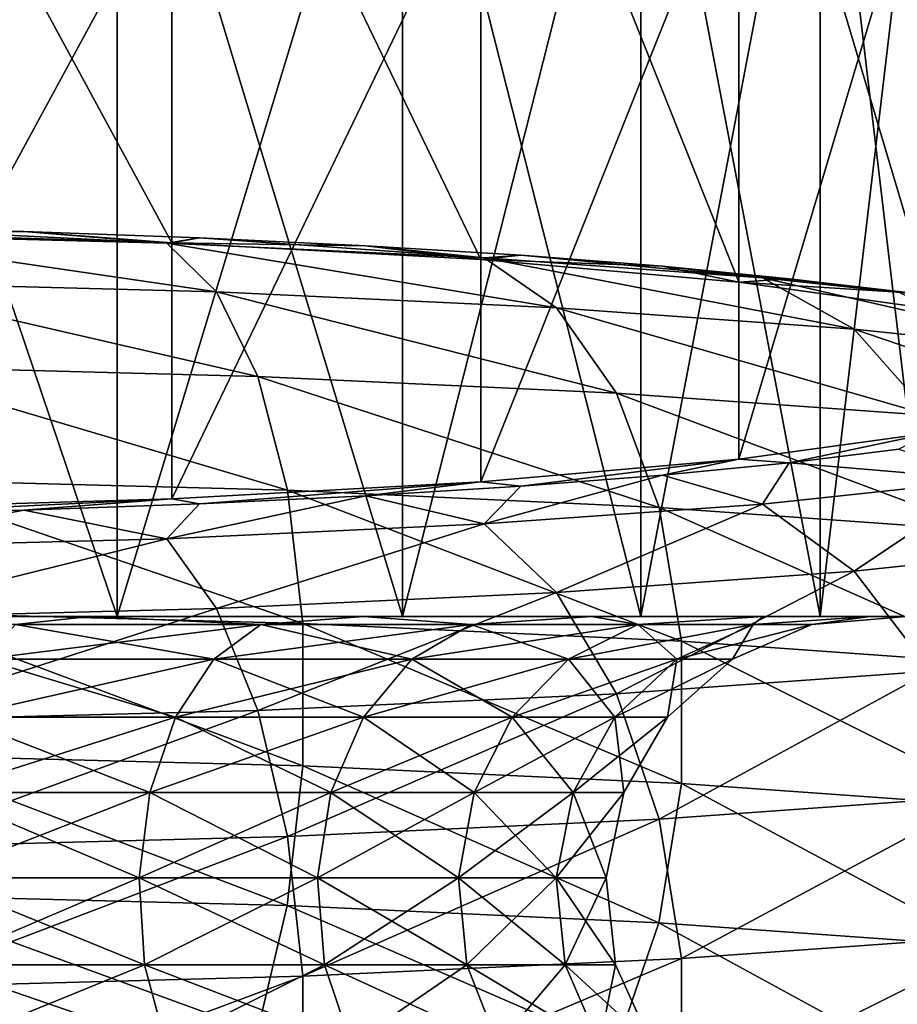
# Model space of a CAD drawing. Header units: millimetres. Extents: x -84 to 84, y -375 to 242.
# Tile 135 of 166: x 4.43 to 11.43, y 183.67 to 191.53. Entities that reach past the tile are written whole.
import ezdxf

# ---------------------------------------------------------------- set-up
doc = ezdxf.new("R2010")
doc.units = ezdxf.units.MM
doc.header["$LTSCALE"] = 81.481481
for name, color, linetype in [('223', 7, 'CONTINUOUS'), ('224', 7, 'CONTINUOUS'), ('225', 7, 'CONTINUOUS'), ('53', 7, 'CONTINUOUS'), ('54', 7, 'CONTINUOUS'), ('55', 7, 'CONTINUOUS')]:
    doc.layers.add(name, color=color, linetype=linetype)

msp = doc.modelspace()

# ---------------------------------------------------------------- linework, layer by layer
at = {"layer": '223', "color": 7, "linetype": 'CONTINUOUS', "true_color": 0xa2afbf}
for points in [[(2.5572, 186.7675, 3.6335), (4.3946, 186.7035, 2.2955), (4.9867, 186.7675, 2.7836), (2.5572, 186.7675, 3.6335)], [(4.9867, 186.7675, -17.9336), (4.3946, 186.7035, -17.4455), (2.5572, 186.7675, -18.7835), (4.9867, 186.7675, -17.9336)], [(4.3946, 186.7035, 2.2955), (6.3508, 186.7035, 1.1661), (4.9867, 186.7675, 2.7836), (4.3946, 186.7035, 2.2955)], [(6.3508, 186.7035, -16.3161), (4.3946, 186.7035, -17.4455), (4.9867, 186.7675, -17.9336), (6.3508, 186.7035, -16.3161)], [(4.9867, 186.7675, 2.7836), (6.3508, 186.7035, 1.1661), (7.1665, 186.7675, 1.4143), (4.9867, 186.7675, 2.7836)], [(7.1665, 186.7675, -16.5643), (6.3508, 186.7035, -16.3161), (4.9867, 186.7675, -17.9336), (7.1665, 186.7675, -16.5643)], [(6.3508, 186.7035, 1.1661), (8.0294, 186.7035, -0.3453), (7.1665, 186.7675, 1.4143), (6.3508, 186.7035, 1.1661)], [(8.0294, 186.7035, -14.8047), (6.3508, 186.7035, -16.3161), (7.1665, 186.7675, -16.5643), (8.0294, 186.7035, -14.8047)], [(7.1665, 186.7675, 1.4143), (8.0294, 186.7035, -0.3453), (8.9872, 186.7675, -0.406), (7.1665, 186.7675, 1.4143)], [(8.9872, 186.7675, -14.744), (8.0294, 186.7035, -14.8047), (7.1665, 186.7675, -16.5643), (8.9872, 186.7675, -14.744)], [(8.0294, 186.7035, -0.3453), (9.357, 186.7035, -2.1727), (8.9872, 186.7675, -0.406), (8.0294, 186.7035, -0.3453)], [(9.357, 186.7035, -12.9773), (8.0294, 186.7035, -14.8047), (8.9872, 186.7675, -14.744), (9.357, 186.7035, -12.9773)], [(8.9872, 186.7675, -0.406), (9.357, 186.7035, -2.1727), (10.3572, 186.7675, -2.586), (8.9872, 186.7675, -0.406)], [(10.3572, 186.7675, -12.564), (9.357, 186.7035, -12.9773), (8.9872, 186.7675, -14.744), (10.3572, 186.7675, -12.564)], [(9.357, 186.7035, -2.1727), (10.2758, 186.7035, -4.2362), (10.3572, 186.7675, -2.586), (9.357, 186.7035, -2.1727)], [(10.2758, 186.7035, -10.9138), (9.357, 186.7035, -12.9773), (10.3572, 186.7675, -12.564), (10.2758, 186.7035, -10.9138)], [(10.2758, 186.7035, -4.2362), (10.7454, 186.7035, -6.4456), (11.2077, 186.7675, -5.0163), (10.2758, 186.7035, -4.2362)], [(10.3572, 186.7675, -2.586), (10.2758, 186.7035, -4.2362), (11.2077, 186.7675, -5.0163), (10.3572, 186.7675, -2.586)], [(10.7454, 186.7035, -8.7044), (10.2758, 186.7035, -10.9138), (11.2077, 186.7675, -10.1337), (10.7454, 186.7035, -8.7044)], [(11.2077, 186.7675, -10.1337), (10.2758, 186.7035, -10.9138), (10.3572, 186.7675, -12.564), (11.2077, 186.7675, -10.1337)], [(10.7454, 186.7035, -6.4456), (10.7454, 186.7035, -8.7044), (11.4961, 186.7675, -7.575), (10.7454, 186.7035, -6.4456)], [(11.2077, 186.7675, -5.0163), (10.7454, 186.7035, -6.4456), (11.4961, 186.7675, -7.575), (11.2077, 186.7675, -5.0163)], [(11.4961, 186.7675, -7.575), (10.7454, 186.7035, -8.7044), (11.2077, 186.7675, -10.1337), (11.4961, 186.7675, -7.575)], [(4.1351, 186.4264, 1.7125), (5.9757, 186.4264, 0.6499), (4.3946, 186.7035, 2.2955), (4.1351, 186.4264, 1.7125)], [(5.9757, 186.4264, -15.7999), (4.1351, 186.4264, -16.8625), (6.3508, 186.7035, -16.3161), (5.9757, 186.4264, -15.7999)], [(6.3508, 186.7035, -16.3161), (4.1351, 186.4264, -16.8625), (4.3946, 186.7035, -17.4455), (6.3508, 186.7035, -16.3161)], [(4.3946, 186.7035, 2.2955), (5.9757, 186.4264, 0.6499), (6.3508, 186.7035, 1.1661), (4.3946, 186.7035, 2.2955)], [(5.9757, 186.4264, 0.6499), (7.5552, 186.4264, -0.7723), (6.3508, 186.7035, 1.1661), (5.9757, 186.4264, 0.6499)], [(7.5552, 186.4264, -14.3777), (5.9757, 186.4264, -15.7999), (8.0294, 186.7035, -14.8047), (7.5552, 186.4264, -14.3777)], [(8.0294, 186.7035, -14.8047), (5.9757, 186.4264, -15.7999), (6.3508, 186.7035, -16.3161), (8.0294, 186.7035, -14.8047)], [(6.3508, 186.7035, 1.1661), (7.5552, 186.4264, -0.7723), (8.0294, 186.7035, -0.3453), (6.3508, 186.7035, 1.1661)], [(7.5552, 186.4264, -0.7723), (8.8044, 186.4264, -2.4918), (8.0294, 186.7035, -0.3453), (7.5552, 186.4264, -0.7723)], [(8.8044, 186.4264, -12.6582), (7.5552, 186.4264, -14.3777), (9.357, 186.7035, -12.9773), (8.8044, 186.4264, -12.6582)], [(9.357, 186.7035, -12.9773), (7.5552, 186.4264, -14.3777), (8.0294, 186.7035, -14.8047), (9.357, 186.7035, -12.9773)], [(8.0294, 186.7035, -0.3453), (8.8044, 186.4264, -2.4918), (9.357, 186.7035, -2.1727), (8.0294, 186.7035, -0.3453)], [(8.8044, 186.4264, -2.4918), (9.6689, 186.4264, -4.4334), (9.357, 186.7035, -2.1727), (8.8044, 186.4264, -2.4918)], [(9.6689, 186.4264, -10.7166), (8.8044, 186.4264, -12.6582), (10.2758, 186.7035, -10.9138), (9.6689, 186.4264, -10.7166)], [(10.2758, 186.7035, -10.9138), (8.8044, 186.4264, -12.6582), (9.357, 186.7035, -12.9773), (10.2758, 186.7035, -10.9138)], [(9.357, 186.7035, -2.1727), (9.6689, 186.4264, -4.4334), (10.2758, 186.7035, -4.2362), (9.357, 186.7035, -2.1727)], [(9.6689, 186.4264, -4.4334), (10.1108, 186.4264, -6.5123), (10.2758, 186.7035, -4.2362), (9.6689, 186.4264, -4.4334)], [(10.1108, 186.4264, -8.6377), (9.6689, 186.4264, -10.7166), (10.7454, 186.7035, -8.7044), (10.1108, 186.4264, -8.6377)], [(10.7454, 186.7035, -8.7044), (9.6689, 186.4264, -10.7166), (10.2758, 186.7035, -10.9138), (10.7454, 186.7035, -8.7044)], [(10.1108, 186.4264, -6.5123), (10.1108, 186.4264, -8.6377), (10.7454, 186.7035, -6.4456), (10.1108, 186.4264, -6.5123)], [(10.2758, 186.7035, -4.2362), (10.1108, 186.4264, -6.5123), (10.7454, 186.7035, -6.4456), (10.2758, 186.7035, -4.2362)], [(10.7454, 186.7035, -6.4456), (10.1108, 186.4264, -8.6377), (10.7454, 186.7035, -8.7044), (10.7454, 186.7035, -6.4456)], [(3.9237, 185.9639, 1.2378), (5.6702, 185.9639, 0.2294), (4.1351, 186.4264, 1.7125), (3.9237, 185.9639, 1.2378)], [(5.6702, 185.9639, -15.3794), (3.9237, 185.9639, -16.3878), (5.9757, 186.4264, -15.7999), (5.6702, 185.9639, -15.3794)], [(5.9757, 186.4264, -15.7999), (3.9237, 185.9639, -16.3878), (4.1351, 186.4264, -16.8625), (5.9757, 186.4264, -15.7999)], [(4.1351, 186.4264, 1.7125), (5.6702, 185.9639, 0.2294), (5.9757, 186.4264, 0.6499), (4.1351, 186.4264, 1.7125)], [(5.6702, 185.9639, 0.2294), (7.169, 185.9639, -1.12), (5.9757, 186.4264, 0.6499), (5.6702, 185.9639, 0.2294)], [(7.169, 185.9639, -14.03), (5.6702, 185.9639, -15.3794), (7.5552, 186.4264, -14.3777), (7.169, 185.9639, -14.03)], [(7.5552, 186.4264, -14.3777), (5.6702, 185.9639, -15.3794), (5.9757, 186.4264, -15.7999), (7.5552, 186.4264, -14.3777)], [(5.9757, 186.4264, 0.6499), (7.169, 185.9639, -1.12), (7.5552, 186.4264, -0.7723), (5.9757, 186.4264, 0.6499)], [(7.169, 185.9639, -1.12), (8.3544, 185.9639, -2.7516), (7.5552, 186.4264, -0.7723), (7.169, 185.9639, -1.12)], [(8.3544, 185.9639, -12.3984), (7.169, 185.9639, -14.03), (8.8044, 186.4264, -12.6582), (8.3544, 185.9639, -12.3984)], [(8.8044, 186.4264, -12.6582), (7.169, 185.9639, -14.03), (7.5552, 186.4264, -14.3777), (8.8044, 186.4264, -12.6582)], [(7.5552, 186.4264, -0.7723), (8.3544, 185.9639, -2.7516), (8.8044, 186.4264, -2.4918), (7.5552, 186.4264, -0.7723)], [(8.3544, 185.9639, -2.7516), (9.1746, 185.9639, -4.594), (8.8044, 186.4264, -2.4918), (8.3544, 185.9639, -2.7516)], [(9.1746, 185.9639, -10.556), (8.3544, 185.9639, -12.3984), (9.6689, 186.4264, -10.7166), (9.1746, 185.9639, -10.556)], [(9.6689, 186.4264, -10.7166), (8.3544, 185.9639, -12.3984), (8.8044, 186.4264, -12.6582), (9.6689, 186.4264, -10.7166)], [(8.8044, 186.4264, -2.4918), (9.1746, 185.9639, -4.594), (9.6689, 186.4264, -4.4334), (8.8044, 186.4264, -2.4918)], [(9.1746, 185.9639, -4.594), (9.5939, 185.9639, -6.5666), (9.6689, 186.4264, -4.4334), (9.1746, 185.9639, -4.594)], [(9.5939, 185.9639, -8.5834), (9.1746, 185.9639, -10.556), (10.1108, 186.4264, -8.6377), (9.5939, 185.9639, -8.5834)], [(10.1108, 186.4264, -8.6377), (9.1746, 185.9639, -10.556), (9.6689, 186.4264, -10.7166), (10.1108, 186.4264, -8.6377)], [(9.5939, 185.9639, -6.5666), (9.5939, 185.9639, -8.5834), (10.1108, 186.4264, -6.5123), (9.5939, 185.9639, -6.5666)], [(9.6689, 186.4264, -4.4334), (9.5939, 185.9639, -6.5666), (10.1108, 186.4264, -6.5123), (9.6689, 186.4264, -4.4334)], [(10.1108, 186.4264, -6.5123), (9.5939, 185.9639, -8.5834), (10.1108, 186.4264, -8.6377), (10.1108, 186.4264, -6.5123)], [(3.7816, 185.3623, 0.9187), (5.4649, 185.3623, -0.0532), (3.9237, 185.9639, 1.2378), (3.7816, 185.3623, 0.9187)], [(5.4649, 185.3623, -15.0968), (3.7816, 185.3623, -16.0687), (5.6702, 185.9639, -15.3794), (5.4649, 185.3623, -15.0968)], [(5.6702, 185.9639, -15.3794), (3.7816, 185.3623, -16.0687), (3.9237, 185.9639, -16.3878), (5.6702, 185.9639, -15.3794)], [(3.9237, 185.9639, 1.2378), (5.4649, 185.3623, -0.0532), (5.6702, 185.9639, 0.2294), (3.9237, 185.9639, 1.2378)], [(5.4649, 185.3623, -0.0532), (6.9094, 185.3623, -1.3538), (5.6702, 185.9639, 0.2294), (5.4649, 185.3623, -0.0532)], [(6.9094, 185.3623, -13.7962), (5.4649, 185.3623, -15.0968), (7.169, 185.9639, -14.03), (6.9094, 185.3623, -13.7962)], [(7.169, 185.9639, -14.03), (5.4649, 185.3623, -15.0968), (5.6702, 185.9639, -15.3794), (7.169, 185.9639, -14.03)], [(5.6702, 185.9639, 0.2294), (6.9094, 185.3623, -1.3538), (7.169, 185.9639, -1.12), (5.6702, 185.9639, 0.2294)], [(6.9094, 185.3623, -1.3538), (8.0519, 185.3623, -2.9263), (7.169, 185.9639, -1.12), (6.9094, 185.3623, -1.3538)], [(8.0519, 185.3623, -12.2237), (6.9094, 185.3623, -13.7962), (8.3544, 185.9639, -12.3984), (8.0519, 185.3623, -12.2237)], [(8.3544, 185.9639, -12.3984), (6.9094, 185.3623, -13.7962), (7.169, 185.9639, -14.03), (8.3544, 185.9639, -12.3984)], [(7.169, 185.9639, -1.12), (8.0519, 185.3623, -2.9263), (8.3544, 185.9639, -2.7516), (7.169, 185.9639, -1.12)], [(8.0519, 185.3623, -2.9263), (8.8424, 185.3623, -4.7019), (8.3544, 185.9639, -2.7516), (8.0519, 185.3623, -2.9263)], [(8.8424, 185.3623, -10.4481), (8.0519, 185.3623, -12.2237), (9.1746, 185.9639, -10.556), (8.8424, 185.3623, -10.4481)], [(9.1746, 185.9639, -10.556), (8.0519, 185.3623, -12.2237), (8.3544, 185.9639, -12.3984), (9.1746, 185.9639, -10.556)], [(8.3544, 185.9639, -2.7516), (8.8424, 185.3623, -4.7019), (9.1746, 185.9639, -4.594), (8.3544, 185.9639, -2.7516)], [(8.8424, 185.3623, -4.7019), (9.2465, 185.3623, -6.6031), (9.1746, 185.9639, -4.594), (8.8424, 185.3623, -4.7019)], [(9.2465, 185.3623, -8.5469), (8.8424, 185.3623, -10.4481), (9.5939, 185.9639, -8.5834), (9.2465, 185.3623, -8.5469)], [(9.5939, 185.9639, -8.5834), (8.8424, 185.3623, -10.4481), (9.1746, 185.9639, -10.556), (9.5939, 185.9639, -8.5834)], [(9.1746, 185.9639, -4.594), (9.2465, 185.3623, -6.6031), (9.5939, 185.9639, -6.5666), (9.1746, 185.9639, -4.594)], [(9.2465, 185.3623, -6.6031), (9.2465, 185.3623, -8.5469), (9.5939, 185.9639, -6.5666), (9.2465, 185.3623, -6.6031)], [(9.5939, 185.9639, -6.5666), (9.2465, 185.3623, -8.5469), (9.5939, 185.9639, -8.5834), (9.5939, 185.9639, -6.5666)], [(3.7231, 184.6818, 0.7871), (5.3803, 184.6818, -0.1697), (3.7816, 185.3623, 0.9187), (3.7231, 184.6818, 0.7871)], [(5.3803, 184.6818, -14.9803), (3.7231, 184.6818, -15.9371), (5.4649, 185.3623, -15.0968), (5.3803, 184.6818, -14.9803)], [(5.4649, 185.3623, -15.0968), (3.7231, 184.6818, -15.9371), (3.7816, 185.3623, -16.0687), (5.4649, 185.3623, -15.0968)], [(3.7816, 185.3623, 0.9187), (5.3803, 184.6818, -0.1697), (5.4649, 185.3623, -0.0532), (3.7816, 185.3623, 0.9187)], [(5.3803, 184.6818, -0.1697), (6.8024, 184.6818, -1.4501), (5.4649, 185.3623, -0.0532), (5.3803, 184.6818, -0.1697)], [(6.8024, 184.6818, -13.6999), (5.3803, 184.6818, -14.9803), (6.9094, 185.3623, -13.7962), (6.8024, 184.6818, -13.6999)], [(6.9094, 185.3623, -13.7962), (5.3803, 184.6818, -14.9803), (5.4649, 185.3623, -15.0968), (6.9094, 185.3623, -13.7962)], [(5.4649, 185.3623, -0.0532), (6.8024, 184.6818, -1.4501), (6.9094, 185.3623, -1.3538), (5.4649, 185.3623, -0.0532)], [(6.8024, 184.6818, -1.4501), (7.9271, 184.6818, -2.9983), (6.9094, 185.3623, -1.3538), (6.8024, 184.6818, -1.4501)], [(7.9271, 184.6818, -12.1517), (6.8024, 184.6818, -13.6999), (8.0519, 185.3623, -12.2237), (7.9271, 184.6818, -12.1517)], [(8.0519, 185.3623, -12.2237), (6.8024, 184.6818, -13.6999), (6.9094, 185.3623, -13.7962), (8.0519, 185.3623, -12.2237)], [(6.9094, 185.3623, -1.3538), (7.9271, 184.6818, -2.9983), (8.0519, 185.3623, -2.9263), (6.9094, 185.3623, -1.3538)], [(7.9271, 184.6818, -2.9983), (8.7055, 184.6818, -4.7464), (8.0519, 185.3623, -2.9263), (7.9271, 184.6818, -2.9983)], [(8.7055, 184.6818, -10.4036), (7.9271, 184.6818, -12.1517), (8.8424, 185.3623, -10.4481), (8.7055, 184.6818, -10.4036)], [(8.8424, 185.3623, -10.4481), (7.9271, 184.6818, -12.1517), (8.0519, 185.3623, -12.2237), (8.8424, 185.3623, -10.4481)], [(8.0519, 185.3623, -2.9263), (8.7055, 184.6818, -4.7464), (8.8424, 185.3623, -4.7019), (8.0519, 185.3623, -2.9263)], [(8.7055, 184.6818, -4.7464), (9.1033, 184.6818, -6.6182), (8.8424, 185.3623, -4.7019), (8.7055, 184.6818, -4.7464)], [(9.1033, 184.6818, -8.5318), (8.7055, 184.6818, -10.4036), (9.2465, 185.3623, -8.5469), (9.1033, 184.6818, -8.5318)], [(9.2465, 185.3623, -8.5469), (8.7055, 184.6818, -10.4036), (8.8424, 185.3623, -10.4481), (9.2465, 185.3623, -8.5469)], [(8.8424, 185.3623, -4.7019), (9.1033, 184.6818, -6.6182), (9.2465, 185.3623, -6.6031), (8.8424, 185.3623, -4.7019)], [(9.1033, 184.6818, -6.6182), (9.1033, 184.6818, -8.5318), (9.2465, 185.3623, -6.6031), (9.1033, 184.6818, -6.6182)], [(9.2465, 185.3623, -6.6031), (9.1033, 184.6818, -8.5318), (9.2465, 185.3623, -8.5469), (9.2465, 185.3623, -6.6031)], [(3.7538, 183.9902, 0.8563), (5.4248, 183.9902, -0.1085), (3.7231, 184.6818, 0.7871), (3.7538, 183.9902, 0.8563)], [(3.7231, 184.6818, 0.7871), (5.4248, 183.9902, -0.1085), (5.3803, 184.6818, -0.1697), (3.7231, 184.6818, 0.7871)], [(5.3803, 184.6818, -14.9803), (3.7538, 183.9902, -16.0063), (3.7231, 184.6818, -15.9371), (5.3803, 184.6818, -14.9803)], [(5.4248, 183.9902, -15.0415), (3.7538, 183.9902, -16.0063), (5.3803, 184.6818, -14.9803), (5.4248, 183.9902, -15.0415)], [(5.4248, 183.9902, -0.1085), (6.8586, 183.9902, -1.3995), (5.3803, 184.6818, -0.1697), (5.4248, 183.9902, -0.1085)], [(5.3803, 184.6818, -0.1697), (6.8586, 183.9902, -1.3995), (6.8024, 184.6818, -1.4501), (5.3803, 184.6818, -0.1697)], [(6.8024, 184.6818, -13.6999), (5.4248, 183.9902, -15.0415), (5.3803, 184.6818, -14.9803), (6.8024, 184.6818, -13.6999)], [(6.8586, 183.9902, -13.7505), (5.4248, 183.9902, -15.0415), (6.8024, 184.6818, -13.6999), (6.8586, 183.9902, -13.7505)], [(6.8586, 183.9902, -1.3995), (7.9927, 183.9902, -2.9604), (6.8024, 184.6818, -1.4501), (6.8586, 183.9902, -1.3995)], [(6.8024, 184.6818, -1.4501), (7.9927, 183.9902, -2.9604), (7.9271, 184.6818, -2.9983), (6.8024, 184.6818, -1.4501)], [(7.9271, 184.6818, -12.1517), (6.8586, 183.9902, -13.7505), (6.8024, 184.6818, -13.6999), (7.9271, 184.6818, -12.1517)], [(7.9927, 183.9902, -12.1896), (6.8586, 183.9902, -13.7505), (7.9271, 184.6818, -12.1517), (7.9927, 183.9902, -12.1896)], [(7.9927, 183.9902, -2.9604), (8.7774, 183.9902, -4.723), (7.9271, 184.6818, -2.9983), (7.9927, 183.9902, -2.9604)], [(7.9271, 184.6818, -2.9983), (8.7774, 183.9902, -4.723), (8.7055, 184.6818, -4.7464), (7.9271, 184.6818, -2.9983)], [(8.7055, 184.6818, -10.4036), (7.9927, 183.9902, -12.1896), (7.9271, 184.6818, -12.1517), (8.7055, 184.6818, -10.4036)], [(8.7774, 183.9902, -10.427), (7.9927, 183.9902, -12.1896), (8.7055, 184.6818, -10.4036), (8.7774, 183.9902, -10.427)], [(8.7774, 183.9902, -4.723), (9.1786, 183.9902, -6.6103), (8.7055, 184.6818, -4.7464), (8.7774, 183.9902, -4.723)], [(8.7055, 184.6818, -4.7464), (9.1786, 183.9902, -6.6103), (9.1033, 184.6818, -6.6182), (8.7055, 184.6818, -4.7464)], [(9.1033, 184.6818, -8.5318), (8.7774, 183.9902, -10.427), (8.7055, 184.6818, -10.4036), (9.1033, 184.6818, -8.5318)], [(9.1786, 183.9902, -8.5397), (8.7774, 183.9902, -10.427), (9.1033, 184.6818, -8.5318), (9.1786, 183.9902, -8.5397)], [(9.1786, 183.9902, -6.6103), (9.1786, 183.9902, -8.5397), (9.1033, 184.6818, -6.6182), (9.1786, 183.9902, -6.6103)], [(9.1033, 184.6818, -6.6182), (9.1786, 183.9902, -8.5397), (9.1033, 184.6818, -8.5318), (9.1033, 184.6818, -6.6182)], [(3.8709, 183.3569, 1.1192), (5.5939, 183.3569, 0.1244), (3.7538, 183.9902, 0.8563), (3.8709, 183.3569, 1.1192)], [(3.7538, 183.9902, 0.8563), (5.5939, 183.3569, 0.1244), (5.4248, 183.9902, -0.1085), (3.7538, 183.9902, 0.8563)], [(5.4248, 183.9902, -15.0415), (3.8709, 183.3569, -16.2692), (3.7538, 183.9902, -16.0063), (5.4248, 183.9902, -15.0415)], [(5.5939, 183.3569, -15.2744), (3.8709, 183.3569, -16.2692), (5.4248, 183.9902, -15.0415), (5.5939, 183.3569, -15.2744)], [(5.5939, 183.3569, 0.1244), (7.0725, 183.3569, -1.2069), (5.4248, 183.9902, -0.1085), (5.5939, 183.3569, 0.1244)], [(5.4248, 183.9902, -0.1085), (7.0725, 183.3569, -1.2069), (6.8586, 183.9902, -1.3995), (5.4248, 183.9902, -0.1085)], [(6.8586, 183.9902, -13.7505), (5.5939, 183.3569, -15.2744), (5.4248, 183.9902, -15.0415), (6.8586, 183.9902, -13.7505)], [(7.0725, 183.3569, -13.9431), (5.5939, 183.3569, -15.2744), (6.8586, 183.9902, -13.7505), (7.0725, 183.3569, -13.9431)], [(7.0725, 183.3569, -1.2069), (8.2419, 183.3569, -2.8165), (6.8586, 183.9902, -1.3995), (7.0725, 183.3569, -1.2069)], [(6.8586, 183.9902, -1.3995), (8.2419, 183.3569, -2.8165), (7.9927, 183.9902, -2.9604), (6.8586, 183.9902, -1.3995)], [(7.9927, 183.9902, -12.1896), (7.0725, 183.3569, -13.9431), (6.8586, 183.9902, -13.7505), (7.9927, 183.9902, -12.1896)], [(8.2419, 183.3569, -12.3335), (7.0725, 183.3569, -13.9431), (7.9927, 183.9902, -12.1896), (8.2419, 183.3569, -12.3335)], [(8.2419, 183.3569, -2.8165), (9.0512, 183.3569, -4.6341), (7.9927, 183.9902, -2.9604), (8.2419, 183.3569, -2.8165)], [(7.9927, 183.9902, -2.9604), (9.0512, 183.3569, -4.6341), (8.7774, 183.9902, -4.723), (7.9927, 183.9902, -2.9604)], [(8.7774, 183.9902, -10.427), (8.2419, 183.3569, -12.3335), (7.9927, 183.9902, -12.1896), (8.7774, 183.9902, -10.427)], [(9.0512, 183.3569, -10.5159), (8.2419, 183.3569, -12.3335), (8.7774, 183.9902, -10.427), (9.0512, 183.3569, -10.5159)], [(9.0512, 183.3569, -4.6341), (9.4648, 183.3569, -6.5802), (8.7774, 183.9902, -4.723), (9.0512, 183.3569, -4.6341)], [(8.7774, 183.9902, -4.723), (9.4648, 183.3569, -6.5802), (9.1786, 183.9902, -6.6103), (8.7774, 183.9902, -4.723)], [(9.1786, 183.9902, -8.5397), (9.0512, 183.3569, -10.5159), (8.7774, 183.9902, -10.427), (9.1786, 183.9902, -8.5397)], [(9.4648, 183.3569, -8.5698), (9.0512, 183.3569, -10.5159), (9.1786, 183.9902, -8.5397), (9.4648, 183.3569, -8.5698)], [(9.4648, 183.3569, -6.5802), (9.4648, 183.3569, -8.5698), (9.1786, 183.9902, -6.6103), (9.4648, 183.3569, -6.5802)], [(9.1786, 183.9902, -6.6103), (9.4648, 183.3569, -8.5698), (9.1786, 183.9902, -8.5397), (9.1786, 183.9902, -6.6103)]]:
    msp.add_3dface(points, dxfattribs=at)
at = {"layer": '224', "color": 7, "linetype": 'CONTINUOUS', "true_color": 0xa2afbf}
for points in [[(2.5572, 186.7675, 3.6335), (4.9867, 186.7675, 2.7836), (2.6692, 186.7675, 4.1243), (2.5572, 186.7675, 3.6335)], [(4.9867, 186.7675, -17.9336), (2.5572, 186.7675, -18.7835), (2.6692, 186.7675, -19.2743), (4.9867, 186.7675, -17.9336)], [(2.6692, 186.7675, 4.1243), (4.9867, 186.7675, 2.7836), (5.2051, 186.7675, 3.2372), (2.6692, 186.7675, 4.1243)], [(5.2051, 186.7675, -18.3872), (4.9867, 186.7675, -17.9336), (2.6692, 186.7675, -19.2743), (5.2051, 186.7675, -18.3872)], [(4.9867, 186.7675, 2.7836), (7.1665, 186.7675, 1.4143), (5.2051, 186.7675, 3.2372), (4.9867, 186.7675, 2.7836)], [(7.1665, 186.7675, -16.5643), (4.9867, 186.7675, -17.9336), (5.2051, 186.7675, -18.3872), (7.1665, 186.7675, -16.5643)], [(5.2051, 186.7675, 3.2372), (7.1665, 186.7675, 1.4143), (7.4803, 186.7675, 1.8079), (5.2051, 186.7675, 3.2372)], [(7.4803, 186.7675, -16.9579), (7.1665, 186.7675, -16.5643), (5.2051, 186.7675, -18.3872), (7.4803, 186.7675, -16.9579)], [(7.1665, 186.7675, 1.4143), (8.9872, 186.7675, -0.406), (7.4803, 186.7675, 1.8079), (7.1665, 186.7675, 1.4143)], [(8.9872, 186.7675, -14.744), (7.1665, 186.7675, -16.5643), (7.4803, 186.7675, -16.9579), (8.9872, 186.7675, -14.744)], [(7.4803, 186.7675, 1.8079), (8.9872, 186.7675, -0.406), (9.3807, 186.7675, -0.0921), (7.4803, 186.7675, 1.8079)], [(9.3807, 186.7675, -15.0579), (8.9872, 186.7675, -14.744), (7.4803, 186.7675, -16.9579), (9.3807, 186.7675, -15.0579)], [(8.9872, 186.7675, -0.406), (10.3572, 186.7675, -2.586), (9.3807, 186.7675, -0.0921), (8.9872, 186.7675, -0.406)], [(10.3572, 186.7675, -12.564), (8.9872, 186.7675, -14.744), (9.3807, 186.7675, -15.0579), (10.3572, 186.7675, -12.564)], [(9.3807, 186.7675, -0.0921), (10.3572, 186.7675, -2.586), (10.8107, 186.7675, -2.3675), (9.3807, 186.7675, -0.0921)], [(10.8107, 186.7675, -12.7825), (10.3572, 186.7675, -12.564), (9.3807, 186.7675, -15.0579), (10.8107, 186.7675, -12.7825)], [(10.3572, 186.7675, -2.586), (11.2077, 186.7675, -5.0163), (10.8107, 186.7675, -2.3675), (10.3572, 186.7675, -2.586)], [(11.2077, 186.7675, -10.1337), (10.3572, 186.7675, -12.564), (10.8107, 186.7675, -12.7825), (11.2077, 186.7675, -10.1337)], [(10.8107, 186.7675, -2.3675), (11.2077, 186.7675, -5.0163), (11.6985, 186.7675, -4.9042), (10.8107, 186.7675, -2.3675)], [(11.6985, 186.7675, -10.2458), (11.2077, 186.7675, -10.1337), (10.8107, 186.7675, -12.7825), (11.6985, 186.7675, -10.2458)], [(11.2077, 186.7675, -5.0163), (11.4961, 186.7675, -7.575), (11.6985, 186.7675, -4.9042), (11.2077, 186.7675, -5.0163)], [(11.4961, 186.7675, -7.575), (11.2077, 186.7675, -10.1337), (11.6985, 186.7675, -10.2458), (11.4961, 186.7675, -7.575)]]:
    msp.add_3dface(points, dxfattribs=at)
at = {"layer": '225', "color": 7, "linetype": 'CONTINUOUS', "true_color": 0xa2afbf}
for points in [[(2.6692, 186.7675, 4.1243), (5.2051, 186.7675, 3.2372), (2.6703, 194.2675, 4.1241), (2.6692, 186.7675, 4.1243)], [(5.2051, 186.7675, -18.3872), (2.6692, 186.7675, -19.2743), (5.2066, 194.2675, -18.3866), (5.2051, 186.7675, -18.3872)], [(5.2066, 194.2675, -18.3866), (2.6692, 186.7675, -19.2743), (2.6703, 194.2675, -19.2741), (5.2066, 194.2675, -18.3866)], [(2.6703, 194.2675, 4.1241), (5.2051, 186.7675, 3.2372), (5.2066, 194.2675, 3.2366), (2.6703, 194.2675, 4.1241)], [(5.2051, 186.7675, 3.2372), (7.4803, 186.7675, 1.8079), (5.2066, 194.2675, 3.2366), (5.2051, 186.7675, 3.2372)], [(7.4803, 186.7675, -16.9579), (5.2051, 186.7675, -18.3872), (7.4819, 194.2675, -16.957), (7.4803, 186.7675, -16.9579)], [(7.4819, 194.2675, -16.957), (5.2051, 186.7675, -18.3872), (5.2066, 194.2675, -18.3866), (7.4819, 194.2675, -16.957)], [(5.2066, 194.2675, 3.2366), (7.4803, 186.7675, 1.8079), (7.4819, 194.2675, 1.807), (5.2066, 194.2675, 3.2366)], [(7.4803, 186.7675, 1.8079), (9.3807, 186.7675, -0.0921), (7.4819, 194.2675, 1.807), (7.4803, 186.7675, 1.8079)], [(9.3807, 186.7675, -15.0579), (7.4803, 186.7675, -16.9579), (9.382, 194.2675, -15.0569), (9.3807, 186.7675, -15.0579)], [(9.382, 194.2675, -15.0569), (7.4803, 186.7675, -16.9579), (7.4819, 194.2675, -16.957), (9.382, 194.2675, -15.0569)], [(7.4819, 194.2675, 1.807), (9.3807, 186.7675, -0.0921), (9.382, 194.2675, -0.0931), (7.4819, 194.2675, 1.807)], [(9.3807, 186.7675, -0.0921), (10.8107, 186.7675, -2.3675), (9.382, 194.2675, -0.0931), (9.3807, 186.7675, -0.0921)], [(10.8107, 186.7675, -12.7825), (9.3807, 186.7675, -15.0579), (10.8116, 194.2675, -12.7816), (10.8107, 186.7675, -12.7825)], [(10.8116, 194.2675, -12.7816), (9.3807, 186.7675, -15.0579), (9.382, 194.2675, -15.0569), (10.8116, 194.2675, -12.7816)], [(9.382, 194.2675, -0.0931), (10.8107, 186.7675, -2.3675), (10.8116, 194.2675, -2.3684), (9.382, 194.2675, -0.0931)], [(10.8107, 186.7675, -2.3675), (11.6985, 186.7675, -4.9042), (10.8116, 194.2675, -2.3684), (10.8107, 186.7675, -2.3675)], [(11.6985, 186.7675, -10.2458), (10.8107, 186.7675, -12.7825), (11.6991, 194.2675, -10.2453), (11.6985, 186.7675, -10.2458)], [(11.6991, 194.2675, -10.2453), (10.8107, 186.7675, -12.7825), (10.8116, 194.2675, -12.7816), (11.6991, 194.2675, -10.2453)], [(10.8116, 194.2675, -2.3684), (11.6985, 186.7675, -4.9042), (11.6991, 194.2675, -4.9047), (10.8116, 194.2675, -2.3684)]]:
    msp.add_3dface(points, dxfattribs=at)
at = {"layer": '53', "color": 7, "linetype": 'CONTINUOUS', "true_color": 0xa2afbf}
for points in [[(5.6406, 194.7284, 254.8658), (2.8932, 194.8122, 255.8236), (5.6406, 189.7474, 255.3016), (5.6406, 194.7284, 254.8658)], [(5.6406, 189.7474, 255.3016), (2.8932, 194.8122, 255.8236), (2.8932, 189.8312, 256.2594), (5.6406, 189.7474, 255.3016)], [(8.1051, 194.5934, 253.3232), (5.6406, 194.7284, 254.8658), (8.1051, 189.6124, 253.759), (8.1051, 194.5934, 253.3232)], [(8.1051, 189.6124, 253.759), (5.6406, 194.7284, 254.8658), (5.6406, 189.7474, 255.3016), (8.1051, 189.6124, 253.759)], [(10.1636, 194.414, 251.2727), (8.1051, 194.5934, 253.3232), (10.1636, 189.433, 251.7085), (10.1636, 194.414, 251.2727)], [(10.1636, 189.433, 251.7085), (8.1051, 194.5934, 253.3232), (8.1051, 189.6124, 253.759), (10.1636, 189.433, 251.7085)], [(11.7127, 194.1991, 248.8167), (10.1636, 194.414, 251.2727), (11.7127, 189.2182, 249.2525), (11.7127, 194.1991, 248.8167)], [(11.7127, 189.2182, 249.2525), (10.1636, 194.414, 251.2727), (10.1636, 189.433, 251.7085), (11.7127, 189.2182, 249.2525)], [(10.1636, 193.0011, 235.1231), (11.7127, 193.216, 237.5791), (10.1636, 188.0201, 235.5589), (10.1636, 193.0011, 235.1231)], [(10.1636, 188.0201, 235.5589), (11.7127, 193.216, 237.5791), (11.7127, 188.235, 238.0149), (10.1636, 188.0201, 235.5589)], [(8.1051, 192.8217, 233.0727), (10.1636, 193.0011, 235.1231), (8.1051, 187.8407, 233.5085), (8.1051, 192.8217, 233.0727)], [(8.1051, 187.8407, 233.5085), (10.1636, 193.0011, 235.1231), (10.1636, 188.0201, 235.5589), (8.1051, 187.8407, 233.5085)], [(5.6406, 192.6868, 231.53), (8.1051, 192.8217, 233.0727), (5.6406, 187.7058, 231.9658), (5.6406, 192.6868, 231.53)], [(5.6406, 187.7058, 231.9658), (8.1051, 192.8217, 233.0727), (8.1051, 187.8407, 233.5085), (5.6406, 187.7058, 231.9658)], [(2.8932, 192.603, 230.5722), (5.6406, 192.6868, 231.53), (2.8932, 187.622, 231.008), (2.8932, 192.603, 230.5722)], [(2.8932, 187.622, 231.008), (5.6406, 192.6868, 231.53), (5.6406, 187.7058, 231.9658), (2.8932, 187.622, 231.008)]]:
    msp.add_3dface(points, dxfattribs=at)
at = {"layer": '54', "color": 7, "linetype": 'CONTINUOUS', "true_color": 0xa2afbf}
for points in [[(4.4624, 189.838, 256.3369), (2.8932, 189.8312, 256.2594), (3.0066, 189.8745, 256.7548), (4.4624, 189.838, 256.3369)], [(5.6406, 189.7474, 255.3016), (2.8932, 189.8312, 256.2594), (4.4624, 189.838, 256.3369), (5.6406, 189.7474, 255.3016)], [(5.8621, 189.7874, 255.7593), (5.6406, 189.7474, 255.3016), (4.4624, 189.838, 256.3369), (5.8621, 189.7874, 255.7593)], [(7.1879, 189.7236, 255.0292), (5.6406, 189.7474, 255.3016), (5.8621, 189.7874, 255.7593), (7.1879, 189.7236, 255.0292)], [(8.1051, 189.6124, 253.759), (5.6406, 189.7474, 255.3016), (7.1879, 189.7236, 255.0292), (8.1051, 189.6124, 253.759)], [(8.4234, 189.6472, 254.1559), (8.1051, 189.6124, 253.759), (7.1879, 189.7236, 255.0292), (8.4234, 189.6472, 254.1559)], [(9.553, 189.5592, 253.1503), (8.1051, 189.6124, 253.759), (8.4234, 189.6472, 254.1559), (9.553, 189.5592, 253.1503)], [(10.1636, 189.433, 251.7085), (8.1051, 189.6124, 253.759), (9.553, 189.5592, 253.1503), (10.1636, 189.433, 251.7085)], [(10.5624, 189.4607, 252.0251), (10.1636, 189.433, 251.7085), (9.553, 189.5592, 253.1503), (10.5624, 189.4607, 252.0251)], [(11.439, 189.3531, 250.7943), (10.1636, 189.433, 251.7085), (10.5624, 189.4607, 252.0251), (11.439, 189.3531, 250.7943)], [(11.7127, 189.2182, 249.2525), (10.1636, 189.433, 251.7085), (11.439, 189.3531, 250.7943), (11.7127, 189.2182, 249.2525)], [(10.1636, 188.0201, 235.5589), (11.7127, 188.235, 238.0149), (10.5624, 187.9924, 235.2424), (10.1636, 188.0201, 235.5589)], [(10.5624, 187.9924, 235.2424), (11.7127, 188.235, 238.0149), (11.439, 188.1001, 236.4731), (10.5624, 187.9924, 235.2424)], [(8.1051, 187.8407, 233.5085), (10.1636, 188.0201, 235.5589), (8.4234, 187.806, 233.1115), (8.1051, 187.8407, 233.5085)], [(8.4234, 187.806, 233.1115), (10.1636, 188.0201, 235.5589), (9.553, 187.894, 234.1171), (8.4234, 187.806, 233.1115)], [(9.553, 187.894, 234.1171), (10.1636, 188.0201, 235.5589), (10.5624, 187.9924, 235.2424), (9.553, 187.894, 234.1171)], [(5.6406, 187.7058, 231.9658), (8.1051, 187.8407, 233.5085), (5.8621, 187.6657, 231.5081), (5.6406, 187.7058, 231.9658)], [(5.8621, 187.6657, 231.5081), (8.1051, 187.8407, 233.5085), (7.1879, 187.7296, 232.2382), (5.8621, 187.6657, 231.5081)], [(7.1879, 187.7296, 232.2382), (8.1051, 187.8407, 233.5085), (8.4234, 187.806, 233.1115), (7.1879, 187.7296, 232.2382)], [(2.8932, 187.622, 231.008), (5.6406, 187.7058, 231.9658), (3.0066, 187.5787, 230.5127), (2.8932, 187.622, 231.008)], [(3.0066, 187.5787, 230.5127), (5.6406, 187.7058, 231.9658), (4.4624, 187.6152, 230.9305), (3.0066, 187.5787, 230.5127)], [(4.4624, 187.6152, 230.9305), (5.6406, 187.7058, 231.9658), (5.8621, 187.6657, 231.5081), (4.4624, 187.6152, 230.9305)]]:
    msp.add_3dface(points, dxfattribs=at)
at = {"layer": '55', "color": 7, "linetype": 'CONTINUOUS', "true_color": 0xa2afbf}
for points in [[(5.6013, 189.7438, 257.1191), (3.0066, 189.8745, 256.7548), (2.8555, 189.8164, 257.9489), (5.6013, 189.7438, 257.1191)], [(4.4624, 189.838, 256.3369), (3.0066, 189.8745, 256.7548), (5.6013, 189.7438, 257.1191), (4.4624, 189.838, 256.3369)], [(5.6013, 189.7438, 257.1191), (2.8555, 189.8164, 257.9489), (5.998, 189.3555, 258.1144), (5.6013, 189.7438, 257.1191)], [(5.998, 189.3555, 258.1144), (2.8555, 189.8164, 257.9489), (3.0578, 189.4332, 259.003), (5.998, 189.3555, 258.1144)], [(5.8621, 189.7874, 255.7593), (4.4624, 189.838, 256.3369), (5.6013, 189.7438, 257.1191), (5.8621, 189.7874, 255.7593)], [(8.1318, 189.6259, 255.7717), (5.8621, 189.7874, 255.7593), (5.6013, 189.7438, 257.1191), (8.1318, 189.6259, 255.7717)], [(7.1879, 189.7236, 255.0292), (5.8621, 189.7874, 255.7593), (8.1318, 189.6259, 255.7717), (7.1879, 189.7236, 255.0292)], [(8.1318, 189.6259, 255.7717), (5.6013, 189.7438, 257.1191), (8.7077, 189.2292, 256.6716), (8.1318, 189.6259, 255.7717)], [(8.7077, 189.2292, 256.6716), (5.6013, 189.7438, 257.1191), (5.998, 189.3555, 258.1144), (8.7077, 189.2292, 256.6716)], [(8.4234, 189.6472, 254.1559), (7.1879, 189.7236, 255.0292), (8.1318, 189.6259, 255.7717), (8.4234, 189.6472, 254.1559)], [(10.3499, 189.4672, 253.9583), (8.4234, 189.6472, 254.1559), (8.1318, 189.6259, 255.7717), (10.3499, 189.4672, 253.9583)], [(10.3499, 189.4672, 253.9583), (8.1318, 189.6259, 255.7717), (11.0828, 189.0593, 254.7298), (10.3499, 189.4672, 253.9583)], [(11.0828, 189.0593, 254.7298), (8.1318, 189.6259, 255.7717), (8.7077, 189.2292, 256.6716), (11.0828, 189.0593, 254.7298)], [(9.553, 189.5592, 253.1503), (8.4234, 189.6472, 254.1559), (10.3499, 189.4672, 253.9583), (9.553, 189.5592, 253.1503)], [(10.5624, 189.4607, 252.0251), (9.553, 189.5592, 253.1503), (12.1702, 189.2739, 251.7487), (10.5624, 189.4607, 252.0251)], [(12.1702, 189.2739, 251.7487), (9.553, 189.5592, 253.1503), (10.3499, 189.4672, 253.9583), (12.1702, 189.2739, 251.7487)], [(12.1702, 189.2739, 251.7487), (10.3499, 189.4672, 253.9583), (13.0321, 188.8523, 252.3637), (12.1702, 189.2739, 251.7487)], [(13.0321, 188.8523, 252.3637), (10.3499, 189.4672, 253.9583), (11.0828, 189.0593, 254.7298), (13.0321, 188.8523, 252.3637)], [(11.439, 189.3531, 250.7943), (10.5624, 189.4607, 252.0251), (12.1702, 189.2739, 251.7487), (11.439, 189.3531, 250.7943)], [(5.998, 189.3555, 258.1144), (3.0578, 189.4332, 259.003), (6.3275, 188.681, 258.9719), (5.998, 189.3555, 258.1144)], [(6.3275, 188.681, 258.9719), (3.0578, 189.4332, 259.003), (3.2257, 188.763, 259.9093), (6.3275, 188.681, 258.9719)], [(8.7077, 189.2292, 256.6716), (5.998, 189.3555, 258.1144), (9.1861, 188.5478, 257.4498), (8.7077, 189.2292, 256.6716)], [(9.1861, 188.5478, 257.4498), (5.998, 189.3555, 258.1144), (6.3275, 188.681, 258.9719), (9.1861, 188.5478, 257.4498)], [(11.0828, 189.0593, 254.7298), (8.7077, 189.2292, 256.6716), (11.6916, 188.3686, 255.4013), (11.0828, 189.0593, 254.7298)], [(11.6916, 188.3686, 255.4013), (8.7077, 189.2292, 256.6716), (9.1861, 188.5478, 257.4498), (11.6916, 188.3686, 255.4013)], [(13.0321, 188.8523, 252.3637), (11.0828, 189.0593, 254.7298), (13.7479, 188.1502, 252.9053), (13.0321, 188.8523, 252.3637)], [(13.7479, 188.1502, 252.9053), (11.0828, 189.0593, 254.7298), (11.6916, 188.3686, 255.4013), (13.7479, 188.1502, 252.9053)], [(6.3275, 188.681, 258.9719), (3.2257, 188.763, 259.9093), (6.563, 187.775, 259.622), (6.3275, 188.681, 258.9719)], [(6.563, 187.775, 259.622), (3.2257, 188.763, 259.9093), (3.3458, 187.86, 260.5942), (6.563, 187.775, 259.622)], [(9.1861, 188.5478, 257.4498), (6.3275, 188.681, 258.9719), (9.528, 187.6369, 258.0432), (9.1861, 188.5478, 257.4498)], [(9.528, 187.6369, 258.0432), (6.3275, 188.681, 258.9719), (6.563, 187.775, 259.622), (9.528, 187.6369, 258.0432)], [(11.6916, 188.3686, 255.4013), (9.1861, 188.5478, 257.4498), (12.1268, 187.451, 255.9185), (11.6916, 188.3686, 255.4013)], [(12.1268, 187.451, 255.9185), (9.1861, 188.5478, 257.4498), (9.528, 187.6369, 258.0432), (12.1268, 187.451, 255.9185)], [(10.5624, 187.9924, 235.2424), (11.439, 188.1001, 236.4731), (12.1702, 187.8564, 235.5469), (10.5624, 187.9924, 235.2424)], [(9.553, 187.894, 234.1171), (10.5624, 187.9924, 235.2424), (10.3499, 187.6631, 233.3374), (9.553, 187.894, 234.1171)], [(10.3499, 187.6631, 233.3374), (10.5624, 187.9924, 235.2424), (12.1702, 187.8564, 235.5469), (10.3499, 187.6631, 233.3374)], [(8.4234, 187.806, 233.1115), (9.553, 187.894, 234.1171), (8.1318, 187.5045, 231.524), (8.4234, 187.806, 233.1115)], [(8.1318, 187.5045, 231.524), (9.553, 187.894, 234.1171), (10.3499, 187.6631, 233.3374), (8.1318, 187.5045, 231.524)], [(6.563, 187.775, 259.622), (3.3458, 187.86, 260.5942), (6.6855, 186.7111, 260.0118), (6.563, 187.775, 259.622)], [(6.6855, 186.7111, 260.0118), (3.3458, 187.86, 260.5942), (3.4082, 186.7978, 261.0022), (6.6855, 186.7111, 260.0118)], [(10.3499, 187.6631, 233.3374), (12.1702, 187.8564, 235.5469), (11.0828, 187.1275, 232.6484), (10.3499, 187.6631, 233.3374)], [(11.0828, 187.1275, 232.6484), (12.1702, 187.8564, 235.5469), (13.0321, 187.3345, 235.0145), (11.0828, 187.1275, 232.6484)], [(9.528, 187.6369, 258.0432), (6.563, 187.775, 259.622), (9.7058, 186.5704, 258.4036), (9.528, 187.6369, 258.0432)], [(9.7058, 186.5704, 258.4036), (6.563, 187.775, 259.622), (6.6855, 186.7111, 260.0118), (9.7058, 186.5704, 258.4036)], [(7.1879, 187.7296, 232.2382), (8.4234, 187.806, 233.1115), (8.1318, 187.5045, 231.524), (7.1879, 187.7296, 232.2382)], [(4.4624, 187.6152, 230.9305), (5.8621, 187.6657, 231.5081), (5.6013, 187.3866, 230.1765), (4.4624, 187.6152, 230.9305)], [(5.8621, 187.6657, 231.5081), (7.1879, 187.7296, 232.2382), (5.6013, 187.3866, 230.1765), (5.8621, 187.6657, 231.5081)], [(5.6013, 187.3866, 230.1765), (7.1879, 187.7296, 232.2382), (8.1318, 187.5045, 231.524), (5.6013, 187.3866, 230.1765)], [(8.1318, 187.5045, 231.524), (10.3499, 187.6631, 233.3374), (8.7077, 186.9576, 230.7067), (8.1318, 187.5045, 231.524)], [(8.7077, 186.9576, 230.7067), (10.3499, 187.6631, 233.3374), (11.0828, 187.1275, 232.6484), (8.7077, 186.9576, 230.7067)], [(3.0066, 187.5787, 230.5127), (4.4624, 187.6152, 230.9305), (2.8555, 187.314, 229.3468), (3.0066, 187.5787, 230.5127)], [(2.8555, 187.314, 229.3468), (4.4624, 187.6152, 230.9305), (5.6013, 187.3866, 230.1765), (2.8555, 187.314, 229.3468)], [(12.1268, 187.451, 255.9185), (9.528, 187.6369, 258.0432), (12.3531, 186.381, 256.2392), (12.1268, 187.451, 255.9185)], [(12.3531, 186.381, 256.2392), (9.528, 187.6369, 258.0432), (9.7058, 186.5704, 258.4036), (12.3531, 186.381, 256.2392)], [(5.6013, 187.3866, 230.1765), (8.1318, 187.5045, 231.524), (5.998, 186.8314, 229.2638), (5.6013, 187.3866, 230.1765)], [(5.998, 186.8314, 229.2638), (8.1318, 187.5045, 231.524), (8.7077, 186.9576, 230.7067), (5.998, 186.8314, 229.2638)], [(2.8555, 187.314, 229.3468), (5.6013, 187.3866, 230.1765), (3.0578, 186.7536, 228.3753), (2.8555, 187.314, 229.3468)], [(3.0578, 186.7536, 228.3753), (5.6013, 187.3866, 230.1765), (5.998, 186.8314, 229.2638), (3.0578, 186.7536, 228.3753)], [(11.0828, 187.1275, 232.6484), (13.0321, 187.3345, 235.0145), (11.6916, 186.3306, 232.107), (11.0828, 187.1275, 232.6484)], [(8.7077, 186.9576, 230.7067), (11.0828, 187.1275, 232.6484), (9.1861, 186.1514, 230.0586), (8.7077, 186.9576, 230.7067)], [(9.1861, 186.1514, 230.0586), (11.0828, 187.1275, 232.6484), (11.6916, 186.3306, 232.107), (9.1861, 186.1514, 230.0586)], [(5.998, 186.8314, 229.2638), (8.7077, 186.9576, 230.7067), (6.3275, 186.0182, 228.5364), (5.998, 186.8314, 229.2638)], [(6.3275, 186.0182, 228.5364), (8.7077, 186.9576, 230.7067), (9.1861, 186.1514, 230.0586), (6.3275, 186.0182, 228.5364)], [(3.0578, 186.7536, 228.3753), (5.998, 186.8314, 229.2638), (3.2257, 185.9362, 227.5991), (3.0578, 186.7536, 228.3753)], [(3.2257, 185.9362, 227.5991), (5.998, 186.8314, 229.2638), (6.3275, 186.0182, 228.5364), (3.2257, 185.9362, 227.5991)], [(6.6849, 185.5757, 260.1098), (3.4082, 186.7978, 261.0022), (3.4079, 185.6623, 261.1001), (6.6849, 185.5757, 260.1098)], [(6.6855, 186.7111, 260.0118), (3.4082, 186.7978, 261.0022), (6.6849, 185.5757, 260.1098), (6.6855, 186.7111, 260.0118)], [(9.705, 185.435, 258.5017), (6.6855, 186.7111, 260.0118), (6.6849, 185.5757, 260.1098), (9.705, 185.435, 258.5017)], [(9.7058, 186.5704, 258.4036), (6.6855, 186.7111, 260.0118), (9.705, 185.435, 258.5017), (9.7058, 186.5704, 258.4036)], [(12.3521, 185.2456, 256.3375), (9.7058, 186.5704, 258.4036), (9.705, 185.435, 258.5017), (12.3521, 185.2456, 256.3375)], [(12.3531, 186.381, 256.2392), (9.7058, 186.5704, 258.4036), (12.3521, 185.2456, 256.3375), (12.3531, 186.381, 256.2392)], [(9.1861, 186.1514, 230.0586), (11.6916, 186.3306, 232.107), (9.528, 185.1512, 229.6324), (9.1861, 186.1514, 230.0586)], [(9.528, 185.1512, 229.6324), (11.6916, 186.3306, 232.107), (12.1268, 185.3371, 231.7571), (9.528, 185.1512, 229.6324)], [(6.3275, 186.0182, 228.5364), (9.1861, 186.1514, 230.0586), (6.563, 185.0131, 228.0536), (6.3275, 186.0182, 228.5364)], [(6.563, 185.0131, 228.0536), (9.1861, 186.1514, 230.0586), (9.528, 185.1512, 229.6324), (6.563, 185.0131, 228.0536)], [(3.2257, 185.9362, 227.5991), (6.3275, 186.0182, 228.5364), (3.3458, 184.9281, 227.0814), (3.2257, 185.9362, 227.5991)], [(3.3458, 184.9281, 227.0814), (6.3275, 186.0182, 228.5364), (6.563, 185.0131, 228.0536), (3.3458, 184.9281, 227.0814)], [(6.5614, 184.4609, 259.908), (3.4079, 185.6623, 261.1001), (3.345, 184.5459, 260.8799), (6.5614, 184.4609, 259.908)], [(6.6849, 185.5757, 260.1098), (3.4079, 185.6623, 261.1001), (6.5614, 184.4609, 259.908), (6.6849, 185.5757, 260.1098)], [(9.5256, 184.3228, 258.3296), (6.6849, 185.5757, 260.1098), (6.5614, 184.4609, 259.908), (9.5256, 184.3228, 258.3296)], [(9.705, 185.435, 258.5017), (6.6849, 185.5757, 260.1098), (9.5256, 184.3228, 258.3296), (9.705, 185.435, 258.5017)], [(12.1238, 184.1369, 256.2054), (9.705, 185.435, 258.5017), (9.5256, 184.3228, 258.3296), (12.1238, 184.1369, 256.2054)], [(12.3521, 185.2456, 256.3375), (9.705, 185.435, 258.5017), (12.1238, 184.1369, 256.2054), (12.3521, 185.2456, 256.3375)], [(9.528, 185.1512, 229.6324), (12.1268, 185.3371, 231.7571), (9.7058, 184.0384, 229.4627), (9.528, 185.1512, 229.6324)], [(9.7058, 184.0384, 229.4627), (12.1268, 185.3371, 231.7571), (12.3531, 184.2278, 231.627), (9.7058, 184.0384, 229.4627)], [(6.563, 185.0131, 228.0536), (9.528, 185.1512, 229.6324), (6.6855, 183.8977, 227.8544), (6.563, 185.0131, 228.0536)], [(6.6855, 183.8977, 227.8544), (9.528, 185.1512, 229.6324), (9.7058, 184.0384, 229.4627), (6.6855, 183.8977, 227.8544)], [(3.3458, 184.9281, 227.0814), (6.563, 185.0131, 228.0536), (3.4082, 183.8111, 226.8641), (3.3458, 184.9281, 227.0814)], [(3.4082, 183.8111, 226.8641), (6.563, 185.0131, 228.0536), (6.6855, 183.8977, 227.8544), (3.4082, 183.8111, 226.8641)], [(6.3249, 183.4572, 259.4227), (3.345, 184.5459, 260.8799), (3.2244, 183.5391, 260.3597), (6.3249, 183.4572, 259.4227)], [(6.5614, 184.4609, 259.908), (3.345, 184.5459, 260.8799), (6.3249, 183.4572, 259.4227), (6.5614, 184.4609, 259.908)], [(9.1823, 183.324, 257.9012), (6.5614, 184.4609, 259.908), (6.3249, 183.4572, 259.4227), (9.1823, 183.324, 257.9012)], [(9.5256, 184.3228, 258.3296), (6.5614, 184.4609, 259.908), (9.1823, 183.324, 257.9012), (9.5256, 184.3228, 258.3296)], [(11.6869, 183.1449, 255.8536), (9.5256, 184.3228, 258.3296), (9.1823, 183.324, 257.9012), (11.6869, 183.1449, 255.8536)], [(12.1238, 184.1369, 256.2054), (9.5256, 184.3228, 258.3296), (11.6869, 183.1449, 255.8536), (12.1238, 184.1369, 256.2054)], [(9.7058, 184.0384, 229.4627), (12.3531, 184.2278, 231.627), (9.705, 182.9032, 229.5632), (9.7058, 184.0384, 229.4627)], [(9.705, 182.9032, 229.5632), (12.3531, 184.2278, 231.627), (12.3521, 183.0925, 231.7274), (9.705, 182.9032, 229.5632)], [(6.6855, 183.8977, 227.8544), (9.7058, 184.0384, 229.4627), (6.6849, 182.7625, 227.9551), (6.6855, 183.8977, 227.8544)], [(6.6849, 182.7625, 227.9551), (9.7058, 184.0384, 229.4627), (9.705, 182.9032, 229.5632), (6.6849, 182.7625, 227.9551)], [(3.4082, 183.8111, 226.8641), (6.6855, 183.8977, 227.8544), (3.4079, 182.6759, 226.9648), (3.4082, 183.8111, 226.8641)], [(3.4079, 182.6759, 226.9648), (6.6855, 183.8977, 227.8544), (6.6849, 182.7625, 227.9551), (3.4079, 182.6759, 226.9648)]]:
    msp.add_3dface(points, dxfattribs=at)

doc.saveas('drawing.dxf')
